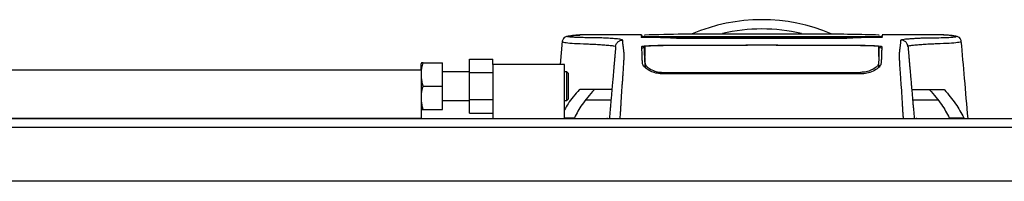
# Model space of a CAD drawing. Header units: millimetres. Extents: x 0 to 420, y 0 to 297.
# Tile 5 of 59: x 72.28 to 93.97, y 120.26 to 123.82. Entities that reach past the tile are written whole.
import ezdxf

# ---------------------------------------------------------------- set-up
doc = ezdxf.new("R2010")
doc.units = ezdxf.units.MM

msp = doc.modelspace()

# ---------------------------------------------------------------- linework, layer by layer
at = {"color": 7, "linetype": 'Continuous', "lineweight": 25}
for p, q in [((84.60634, 123.47958), (84.61662, 123.47958)), ((85.97713, 123.48035), (84.61662, 123.48035)), ((86.04521, 123.46159), (86.04554, 123.43935)), ((91.21348, 123.44207), (91.21381, 123.46433)), ((91.21357, 123.45074), (91.21348, 123.44558)), ((91.21381, 123.46454), (91.21374, 123.46042)), ((91.21404, 123.47737), (91.21403, 123.47686)), ((92.64157, 123.48035), (91.28187, 123.48035)), ((84.23362, 123.34286), (84.18869, 122.8289)), ((84.24317, 123.34241), (84.24289, 123.34205)), ((88.27385, 123.44065), (86.45613, 123.44065)), ((88.27385, 123.24984), (86.45613, 123.24984)), ((86.4953, 123.43405), (90.76369, 123.43405)), ((90.58727, 123.41041), (86.66484, 123.41041)), ((90.06193, 123.40288), (87.19705, 123.40288)), ((88.27385, 123.43852), (88.27385, 123.44065)), ((88.98514, 123.43852), (88.27385, 123.43852)), ((88.27385, 123.26126), (88.98514, 123.26126)), ((88.27385, 123.26126), (88.27385, 123.24984)), ((88.31337, 123.44059), (88.94562, 123.4406)), ((88.31337, 123.44059), (88.31337, 123.43852)), ((88.94562, 123.25652), (88.31337, 123.25651)), ((88.31337, 123.25651), (88.31337, 123.24671)), ((88.94562, 123.4406), (88.94562, 123.43852)), ((88.94562, 123.24671), (88.94562, 123.25652)), ((90.77495, 123.24682), (88.94562, 123.24671)), ((88.98514, 123.43852), (88.98514, 123.44065)), ((90.80286, 123.44065), (88.98514, 123.44065)), ((88.98514, 123.26126), (88.98514, 123.24984)), ((90.80286, 123.24984), (88.98514, 123.24984)), ((93.01582, 123.34241), (93.0161, 123.34205)), ((81.13028, 122.86841), (81.1215, 122.84865)), ((81.1215, 122.71035), (81.1215, 122.84865)), ((81.1656, 122.86841), (81.59569, 122.86841)), ((81.59569, 122.35471), (81.59569, 122.86841)), ((82.18842, 122.65129), (82.18842, 122.94788)), ((82.18842, 122.94788), (82.70213, 122.94788)), ((82.70213, 122.8289), (82.70213, 122.94788)), ((82.70213, 122.8289), (82.70213, 121.64342)), ((84.28276, 122.8289), (82.70213, 122.8289)), ((84.28276, 121.64342), (84.28276, 122.8289)), ((86.04462, 122.81713), (86.07221, 122.75512)), ((86.05574, 122.8594), (86.05561, 122.77013)), ((91.20325, 122.85935), (91.20386, 122.77027)), ((60.96845, 122.71035), (81.1215, 122.71035)), ((77.449, 122.71232), (77.449, 122.71035)), ((78.08042, 122.71035), (78.08042, 122.71232)), ((81.1215, 122.71035), (81.1215, 121.64342)), ((82.18842, 122.67083), (81.59569, 122.67083)), ((82.18842, 122.05812), (82.18842, 122.65129)), ((82.18842, 122.65129), (82.70213, 122.65129)), ((84.33018, 122.67083), (84.28276, 122.67083)), ((84.36179, 122.63922), (84.33018, 122.67083)), ((84.33018, 122.03858), (84.33018, 122.67083)), ((84.36179, 122.63922), (84.36179, 122.07019)), ((86.45613, 122.65738), (86.45614, 122.61791)), ((90.80286, 122.62341), (86.45613, 122.62341)), ((90.80286, 122.65732), (90.80285, 122.61796)), ((81.1656, 122.35471), (81.59569, 122.35471)), ((81.59569, 121.841), (81.59569, 122.35471)), ((84.60624, 122.27385), (84.62247, 122.28304)), ((84.61213, 122.27385), (84.60624, 122.27385)), ((92.63652, 122.28304), (92.65275, 122.27385)), ((92.65275, 122.27385), (92.64686, 122.27385)), ((81.59569, 122.03858), (82.18842, 122.03858)), ((82.18842, 122.05812), (82.70213, 122.05812)), ((82.18842, 121.76153), (82.18842, 122.05812)), ((84.28276, 122.03858), (84.33018, 122.03858)), ((84.33018, 122.03858), (84.36179, 122.07019)), ((85.30587, 122.04594), (84.74804, 122.04594)), ((92.51095, 122.04594), (91.95312, 122.04594)), ((81.1215, 121.86076), (81.13028, 121.841)), ((81.1656, 121.841), (81.59569, 121.841)), ((82.18842, 121.76153), (82.70213, 121.76153)), ((81.1215, 121.64342), (65.71035, 121.64342)), ((81.1215, 121.64342), (198.8785, 121.64342)), ((84.28276, 121.65873), (84.49945, 121.65873)), ((85.23111, 121.64411), (85.21642, 121.64342)), ((85.23111, 121.64411), (85.27071, 121.64411)), ((85.23111, 121.64342), (85.23111, 121.64411)), ((91.98828, 121.64411), (92.02782, 121.64411)), ((92.04251, 121.64342), (92.02782, 121.64411)), ((92.02782, 121.64411), (92.02782, 121.64342)), ((92.75954, 121.65873), (93.0788, 121.65873)), ((93.0788, 121.65873), (93.09166, 121.64342)), ((216.26544, 121.44584), (63.73456, 121.44584)), ((219.03155, 120.26037), (60.96845, 120.26037))]:
    msp.add_line(p, q, dxfattribs=at)
at = {"color": 7, "linetype": 'Continuous'}
msp.add_line((66.50066, 121.64342), (213.49934, 121.64342), dxfattribs=at)
at = {"color": 7, "linetype": 'Continuous', "lineweight": 25, "flags": 128}
for points in [[(88.31337, 123.44126), (87.52301, 123.44128), (86.45613, 123.44132)], [(88.31337, 123.24671), (86.90305, 123.24677), (86.48405, 123.24682)], [(90.80286, 123.44132), (90.36027, 123.4413), (88.94562, 123.44126)], [(86.04935, 123.22562), (86.04924, 123.11474), (86.04922, 123.08565), (86.04916, 123.02833), (86.04914, 123.00386)], [(91.20981, 123.00386), (91.20977, 123.06052), (91.20973, 123.11719), (91.20964, 123.22562)]]:
    msp.add_lwpolyline(points, dxfattribs=at)
at = {"color": 7, "linetype": 'Continuous', "lineweight": 25}
for radius, start, end in [(3.95158, 67.229382, 112.883607), (3.74787, 76.526839, 103.39008)]:
    msp.add_arc((88.62949, 119.86521), radius, start, end, dxfattribs=at)
for points, knots in [([(84.62907, 123.4802), (84.59449, 123.479), (84.52173, 123.47649), (84.43279, 123.46251), (84.36622, 123.4516), (84.323, 123.44414), (84.30049, 123.43721), (84.25822, 123.41774), (84.24112, 123.36528), (84.23354, 123.34202)], [0, 0, 0, 0, 0.14962216, 0.31480836, 0.49545182, 0.64108218, 0.78518854, 0.90475494, 1, 1, 1, 1]), ([(85.56653, 123.3697), (85.55646, 123.37478), (85.53656, 123.38484), (85.42254, 123.39675), (85.28973, 123.40631), (85.14026, 123.41373), (84.99036, 123.41877), (84.84991, 123.42175), (84.71177, 123.42117), (84.58038, 123.42358), (84.46858, 123.42919), (84.39127, 123.43581), (84.34849, 123.44339), (84.34464, 123.45173), (84.3817, 123.46067), (84.44647, 123.46879), (84.51847, 123.47508), (84.5671, 123.4799), (84.59852, 123.47965), (84.60634, 123.47958)], [0, 0, 0, 0, 0.05621973, 0.11115266, 0.16546935, 0.21844746, 0.27546115, 0.32872461, 0.38365266, 0.45645174, 0.53050541, 0.6039745, 0.67660627, 0.75406842, 0.83144258, 0.90787271, 0.94870188, 0.98722177, 1, 1, 1, 1]), ([(85.97712, 123.48033), (85.97716, 123.47919), (85.97725, 123.47692), (85.97746, 123.47121), (85.9782, 123.44986), (85.97835, 123.44558)], [0, 0, 0, 0, 0.44375031, 0.88835233, 1, 1, 1, 1]), ([(85.97834, 123.44558), (85.9781, 123.45263), (85.97774, 123.46307), (85.9774, 123.47237), (85.97729, 123.4754)], [0, 0, 0, 0, 0.67452653, 1, 1, 1, 1]), ([(86.45613, 123.44065), (86.40242, 123.4407), (86.295, 123.44081), (86.15181, 123.44164), (86.04374, 123.44288), (85.98652, 123.44427), (85.98066, 123.44521), (85.97834, 123.44558)], [0, 0, 0, 0, 0.214716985, 0.429430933, 0.64424617, 0.859057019, 1, 1, 1, 1]), ([(91.21408, 123.47899), (91.01001, 123.48476), (90.59156, 123.4966), (89.95519, 123.49746), (89.30208, 123.49744), (88.57091, 123.49763), (87.76516, 123.49868), (86.89946, 123.50135), (86.32704, 123.48633), (86.04492, 123.47892)], [0, 0, 0, 0, 0.12052488, 0.24714067, 0.37252922, 0.4974044, 0.66507391, 0.83492694, 1, 1, 1, 1]), ([(86.04551, 123.44558), (86.04548, 123.44716), (86.04542, 123.45078), (86.04534, 123.45495), (86.0453, 123.4573)], [0, 0, 0, 0, 0.43708971, 1, 1, 1, 1]), ([(86.04551, 123.44558), (86.04869, 123.44518), (86.05569, 123.44429), (86.11574, 123.44304), (86.21462, 123.44203), (86.33411, 123.44142), (86.41813, 123.44135), (86.45613, 123.44132)], [0, 0, 0, 0, 0.17894419, 0.39401351, 0.60853915, 0.8229777, 1, 1, 1, 1]), ([(91.28065, 123.44558), (91.27535, 123.44501), (91.26474, 123.44388), (91.18231, 123.44241), (91.06099, 123.44131), (90.92667, 123.44073), (90.83799, 123.44067), (90.80286, 123.44065)], [0, 0, 0, 0, 0.21474819, 0.42949365, 0.64433813, 0.85913498, 1, 1, 1, 1]), ([(91.28176, 123.47708), (91.28176, 123.47708), (91.28169, 123.4749), (91.28115, 123.46058), (91.28085, 123.45158), (91.28065, 123.44558)], [0, 0, 0, 0, 0.0000296, 0.33337067, 1, 1, 1, 1]), ([(91.69246, 123.3697), (91.6968, 123.3731), (91.70537, 123.37984), (91.76164, 123.38855), (91.83355, 123.39619), (91.91843, 123.40276), (92.00844, 123.40823), (92.09909, 123.41263), (92.18375, 123.41594), (92.26258, 123.41839), (92.33462, 123.42012), (92.40282, 123.42122), (92.46716, 123.42174), (92.58091, 123.42121), (92.72293, 123.42504), (92.85028, 123.43337), (92.91115, 123.44264), (92.91434, 123.45241), (92.86875, 123.46185), (92.78111, 123.47321), (92.68722, 123.47752), (92.64157, 123.47962)], [0, 0, 0, 0, 0.03686721, 0.07291704, 0.10855648, 0.14396977, 0.17902456, 0.21178707, 0.24346721, 0.27097218, 0.29845751, 0.32572816, 0.3526519, 0.37978509, 0.47831776, 0.57597942, 0.67287632, 0.75524138, 0.83791931, 0.92119484, 1, 1, 1, 1]), ([(93.02545, 123.34202), (93.01787, 123.36528), (93.00077, 123.41774), (92.9585, 123.43721), (92.93599, 123.44414), (92.89277, 123.4516), (92.82619, 123.46251), (92.73726, 123.47649), (92.6645, 123.479), (92.62992, 123.4802)], [0, 0, 0, 0, 0.09524506, 0.21481146, 0.35891782, 0.50454818, 0.68519164, 0.85037784, 1, 1, 1, 1]), ([(92.64157, 123.47962), (92.63824, 123.48006), (92.63478, 123.48052), (92.63033, 123.48019), (92.63015, 123.48018)], [0, 0, 0, 0, 0.96013712, 1, 1, 1, 1]), ([(84.24289, 123.34205), (84.2401, 123.33973), (84.22767, 123.3294), (84.30666, 123.31267), (84.48658, 123.29265), (84.70879, 123.2883), (84.90515, 123.27898), (85.04005, 123.27145), (85.17139, 123.26239), (85.28774, 123.25181), (85.38438, 123.23979), (85.40082, 123.23025), (85.40907, 123.22547)], [0, 0, 0, 0, 0.050897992, 0.227019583, 0.404581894, 0.582036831, 0.65175153, 0.721475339, 0.791131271, 0.860658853, 0.930116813, 1, 1, 1, 1]), ([(85.40907, 123.22547), (85.41267, 123.24408), (85.42015, 123.28266), (85.45735, 123.3308), (85.50857, 123.36364), (85.54767, 123.36773), (85.56653, 123.3697)], [0, 0, 0, 0, 0.24120147, 0.5, 0.75879853, 1, 1, 1, 1]), ([(85.50865, 121.64342), (85.51085, 121.67406), (85.5156, 121.7401), (85.52189, 121.83817), (85.52885, 121.95347), (85.53403, 122.04996), (85.53869, 122.13603), (85.54337, 122.21621), (85.55013, 122.30718), (85.55816, 122.40912), (85.56532, 122.5052), (85.57352, 122.61866), (85.5819, 122.74196), (85.58931, 122.86058), (85.59414, 122.95103), (85.5956, 122.99288), (85.59602, 123.01444), (85.59611, 123.02224), (85.59614, 123.02974), (85.59611, 123.03697), (85.59603, 123.04394), (85.59588, 123.05069), (85.59554, 123.06154), (85.59479, 123.07565), (85.59333, 123.09402), (85.5912, 123.11501), (85.58836, 123.14095), (85.58607, 123.16038), (85.58459, 123.1725), (85.5841, 123.17642), (85.58356, 123.1807), (85.58298, 123.18533), (85.58235, 123.19033), (85.58167, 123.19568), (85.58094, 123.2014), (85.57983, 123.21004), (85.57835, 123.22161), (85.57659, 123.23517), (85.57463, 123.25054), (85.57269, 123.26607), (85.57067, 123.28291), (85.56843, 123.30361), (85.56651, 123.32715), (85.56551, 123.35086), (85.5662, 123.36362), (85.56653, 123.3697)], [0, 0, 0, 0, 0.00965422, 0.02080777, 0.03106144, 0.04695632, 0.05363076, 0.06332171, 0.07944787, 0.09513433, 0.11098812, 0.1264164, 0.15394151, 0.18248268, 0.21412153, 0.25173969, 0.25807756, 0.26470639, 0.27164528, 0.2789144, 0.28653502, 0.29452959, 0.30292173, 0.32825756, 0.35736257, 0.39783448, 0.44561968, 0.50125245, 0.50814496, 0.51574476, 0.52407276, 0.53315127, 0.54300388, 0.5536554, 0.56513175, 0.57745987, 0.6061763, 0.63677252, 0.6637765, 0.70682954, 0.7424198, 0.78369849, 0.86155909, 0.93405144, 1, 1, 1, 1]), ([(85.99035, 123.42839), (85.98454, 123.42859), (85.9659, 123.42925), (85.97205, 123.43045), (86.0227, 123.43134), (86.04727, 123.43177)], [0, 0, 0, 0, 0.18943846, 0.6067811, 1, 1, 1, 1]), ([(85.99085, 123.42844), (85.9876, 123.42854), (85.98263, 123.4287), (85.98256, 123.42871), (85.98254, 123.42871)], [0, 0, 0, 0, 0.65263471, 1, 1, 1, 1]), ([(85.98597, 123.22705), (85.99109, 123.22966), (86.00131, 123.23488), (86.08226, 123.2417), (86.20159, 123.24679), (86.33393, 123.24946), (86.42139, 123.24973), (86.45613, 123.24984)], [0, 0, 0, 0, 0.21475602, 0.42951429, 0.64422712, 0.85870581, 1, 1, 1, 1]), ([(86.67933, 123.4098), (86.59232, 123.41465), (86.42942, 123.42372), (86.17224, 123.42303), (86.02067, 123.4275), (85.99035, 123.42839)], [0, 0, 0, 0, 0.47837414, 0.89568468, 1, 1, 1, 1]), ([(86.04727, 123.43177), (86.04853, 123.4318), (86.07164, 123.43229), (86.16552, 123.43306), (86.31765, 123.4339), (86.43608, 123.434), (86.4953, 123.43405)], [0, 0, 0, 0, 0.01892941, 0.34589896, 0.6729266, 1, 1, 1, 1]), ([(86.48405, 123.24679), (86.43525, 123.24656), (86.33767, 123.24609), (86.20758, 123.24253), (86.10927, 123.23723), (86.05681, 123.23126), (86.05148, 123.22723), (86.04935, 123.22562)], [0, 0, 0, 0, 0.21399393, 0.42798011, 0.64218009, 0.8568088, 1, 1, 1, 1]), ([(87.19705, 123.40288), (87.1843, 123.40288), (87.11298, 123.40291), (86.98384, 123.40347), (86.83493, 123.4051), (86.72251, 123.40735), (86.69372, 123.40898), (86.67933, 123.4098)], [0, 0, 0, 0, 0.05157188, 0.28848308, 0.52553485, 0.76276029, 1, 1, 1, 1]), ([(90.57966, 123.4098), (90.57746, 123.40962), (90.56529, 123.40864), (90.51386, 123.40682), (90.39512, 123.4047), (90.23842, 123.40318), (90.12076, 123.40298), (90.06193, 123.40288)], [0, 0, 0, 0, 0.05239604, 0.28950373, 0.526414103, 0.763219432, 1, 1, 1, 1]), ([(91.26863, 123.42839), (91.13604, 123.42589), (90.88755, 123.42121), (90.68518, 123.41886), (90.59724, 123.41131), (90.57966, 123.4098)], [0, 0, 0, 0, 0.47789779, 0.89561471, 1, 1, 1, 1]), ([(90.76369, 123.43405), (90.79031, 123.43404), (90.87552, 123.43401), (91.01615, 123.43357), (91.1525, 123.43258), (91.23187, 123.4317), (91.24583, 123.43121), (91.2463, 123.43119)], [0, 0, 0, 0, 0.130278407, 0.416908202, 0.703504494, 0.990072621, 1, 1, 1, 1]), ([(91.20964, 123.22562), (91.20487, 123.22805), (91.19531, 123.2329), (91.12023, 123.23924), (91.00968, 123.24395), (90.88744, 123.24644), (90.80682, 123.24669), (90.77495, 123.24679)], [0, 0, 0, 0, 0.215164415, 0.430336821, 0.645282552, 0.859784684, 1, 1, 1, 1]), ([(90.80286, 123.24984), (90.85567, 123.24959), (90.96127, 123.2491), (91.10208, 123.24527), (91.20842, 123.23956), (91.26505, 123.23312), (91.27074, 123.22878), (91.27302, 123.22705)], [0, 0, 0, 0, 0.21411889, 0.42823185, 0.64257183, 0.85709722, 1, 1, 1, 1]), ([(91.2463, 123.43119), (91.26426, 123.43072), (91.30082, 123.42977), (91.27949, 123.42886), (91.26863, 123.42839)], [0, 0, 0, 0, 0.49113601, 1, 1, 1, 1]), ([(91.2781, 123.4288), (91.27819, 123.42881), (91.2789, 123.42887), (91.27439, 123.42858), (91.26766, 123.4284), (91.26572, 123.42835)], [0, 0, 0, 0, 0.09601438, 0.73999036, 1, 1, 1, 1]), ([(91.75034, 121.64342), (91.748, 121.67644), (91.74331, 121.74249), (91.73694, 121.84045), (91.73215, 121.92008), (91.72867, 121.98197), (91.72613, 122.02839), (91.72385, 122.07035), (91.72165, 122.11114), (91.71928, 122.15344), (91.7144, 122.23537), (91.70603, 122.34171), (91.69589, 122.47454), (91.68609, 122.6096), (91.67708, 122.74197), (91.66933, 122.86617), (91.6645, 122.95831), (91.66284, 123.01056), (91.66281, 123.04415), (91.66368, 123.06866), (91.66505, 123.08698), (91.66647, 123.10201), (91.66756, 123.11255), (91.66857, 123.12207), (91.66951, 123.13069), (91.67053, 123.13972), (91.6716, 123.14911), (91.67275, 123.15887), (91.67399, 123.16922), (91.67546, 123.18101), (91.67725, 123.19515), (91.67944, 123.21224), (91.68177, 123.23031), (91.68417, 123.24902), (91.6863, 123.26607), (91.6883, 123.28275), (91.69021, 123.3003), (91.69191, 123.31891), (91.69305, 123.3378), (91.69339, 123.35486), (91.69277, 123.36483), (91.69246, 123.3697)], [0, 0, 0, 0, 0.01040061, 0.02080672, 0.03106116, 0.03614099, 0.04145683, 0.04698488, 0.05107961, 0.056575, 0.06335413, 0.08477825, 0.10578404, 0.12644249, 0.15396653, 0.18250697, 0.21827305, 0.25692616, 0.28371553, 0.31573913, 0.35433978, 0.37618226, 0.39782595, 0.41302567, 0.42902685, 0.44584073, 0.46347795, 0.48194851, 0.50126173, 0.52284596, 0.55053669, 0.58490472, 0.6264984, 0.66378186, 0.70683381, 0.74242415, 0.78255841, 0.83794342, 0.89093876, 0.94676606, 1, 1, 1, 1]), ([(91.84992, 123.22547), (91.84632, 123.24408), (91.83884, 123.28266), (91.80164, 123.3308), (91.75042, 123.36364), (91.71132, 123.36773), (91.69246, 123.3697)], [0, 0, 0, 0, 0.241201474, 0.5, 0.758798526, 1, 1, 1, 1]), ([(93.0161, 123.34205), (93.01889, 123.33973), (93.03132, 123.3294), (92.95233, 123.31267), (92.77241, 123.29265), (92.5502, 123.2883), (92.35384, 123.27898), (92.21894, 123.27145), (92.0876, 123.26239), (91.97125, 123.25181), (91.87461, 123.23979), (91.85817, 123.23025), (91.84992, 123.22547)], [0, 0, 0, 0, 0.05089854, 0.22702003, 0.40458224, 0.58203707, 0.65175173, 0.7214755, 0.79113139, 0.86065893, 0.93011685, 1, 1, 1, 1]), ([(93.17404, 121.64342), (93.1483, 121.93744), (93.09869, 122.50391), (93.04918, 123.0704), (93.02537, 123.34286)], [0, 0, 0, 0, 0.51903279, 1, 1, 1, 1]), ([(85.40907, 123.22547), (85.40851, 123.2191), (85.40737, 123.20613), (85.40513, 123.18046), (85.40249, 123.15035), (85.39961, 123.11738), (85.39661, 123.08308), (85.39431, 123.05682), (85.39272, 123.0386), (85.39188, 123.02908), (85.39103, 123.01927), (85.39014, 123.00915), (85.38923, 122.99873), (85.3883, 122.98818), (85.38732, 122.9769), (85.38622, 122.96434), (85.38494, 122.94977), (85.38349, 122.93318), (85.38193, 122.91532), (85.3802, 122.89557), (85.37823, 122.87305), (85.37572, 122.84428), (85.37242, 122.8066), (85.36775, 122.75322), (85.3611, 122.67719), (85.35129, 122.56509), (85.33977, 122.43343), (85.32813, 122.30041), (85.31739, 122.17759), (85.30797, 122.07), (85.2988, 121.96518), (85.29174, 121.88442), (85.28583, 121.81685), (85.28101, 121.7618), (85.27591, 121.70349), (85.27243, 121.66373), (85.27065, 121.64342)], [0, 0, 0, 0, 0.06946876, 0.14129082, 0.21546943, 0.28878046, 0.35249328, 0.41592792, 0.43212319, 0.44863682, 0.46546884, 0.48261925, 0.50008806, 0.51787528, 0.53516899, 0.55562395, 0.57924015, 0.60601761, 0.63595633, 0.6653451, 0.70151587, 0.73871879, 0.77505525, 0.80544439, 0.8348007, 0.86386977, 0.89313471, 0.91269266, 0.93347159, 0.95287654, 0.9643483, 0.97519881, 0.98089522, 0.9869973, 0.99335869, 1, 1, 1, 1]), ([(85.99881, 122.85926), (85.99769, 122.89122), (85.99544, 122.9552), (85.99299, 123.0249), (85.99091, 123.0863), (85.98878, 123.14643), (85.98699, 123.19775), (85.98597, 123.22705)], [0, 0, 0, 0, 0.0751699, 0.15046197, 0.30471802, 0.60298005, 1, 1, 1, 1]), ([(86.03303, 123.19674), (86.01952, 123.1954), (85.99044, 123.19252), (85.98798, 123.18924), (85.98666, 123.18748)], [0, 0, 0, 0, 0.464509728, 1, 1, 1, 1]), ([(86.03816, 123.18749), (86.03885, 123.1475), (86.0399, 123.0875), (86.04064, 123.04502), (86.04155, 122.99293), (86.04172, 122.98347)], [0, 0, 0, 0, 0.62064574, 0.93113403, 1, 1, 1, 1]), ([(86.05574, 122.8594), (86.05499, 122.90249), (86.05349, 122.98854), (86.0526, 123.03903), (86.05179, 123.08556), (86.0508, 123.14238), (86.04993, 123.19199), (86.04935, 123.22562)], [0, 0, 0, 0, 0.10832852, 0.21630795, 0.32475275, 0.54221862, 1, 1, 1, 1]), ([(91.20964, 123.22562), (91.20952, 123.21857), (91.20887, 123.1814), (91.20785, 123.12303), (91.20676, 123.06062), (91.20563, 122.99602), (91.20405, 122.90485), (91.20325, 122.85935)], [0, 0, 0, 0, 0.10240933, 0.53970359, 0.76851946, 0.88450033, 1, 1, 1, 1]), ([(91.27233, 123.18748), (91.2701, 123.19016), (91.26725, 123.19359), (91.23232, 123.1964), (91.22467, 123.19702)], [0, 0, 0, 0, 0.78096225, 1, 1, 1, 1]), ([(91.27302, 123.22705), (91.27192, 123.1956), (91.27009, 123.14283), (91.26796, 123.08291), (91.26586, 123.02073), (91.26346, 122.9527), (91.26127, 122.89039), (91.26018, 122.85926)], [0, 0, 0, 0, 0.42314865, 0.71019334, 0.85405024, 0.92708002, 1, 1, 1, 1]), ([(91.84992, 123.22547), (91.85048, 123.2191), (91.85162, 123.20613), (91.85386, 123.18046), (91.8565, 123.15035), (91.85938, 123.11738), (91.86238, 123.08308), (91.86468, 123.05682), (91.86627, 123.0386), (91.86711, 123.02908), (91.86796, 123.01927), (91.86885, 123.00915), (91.86976, 122.99873), (91.87068, 122.98818), (91.87167, 122.9769), (91.87277, 122.96434), (91.87405, 122.94977), (91.8755, 122.93318), (91.87706, 122.91532), (91.87879, 122.89557), (91.88076, 122.87305), (91.88327, 122.84428), (91.88657, 122.8066), (91.89124, 122.75322), (91.89789, 122.67719), (91.9077, 122.56509), (91.91922, 122.43343), (91.93086, 122.30041), (91.9416, 122.17759), (91.95101, 122.07), (91.96019, 121.96518), (91.96725, 121.88442), (91.97316, 121.81685), (91.97798, 121.7618), (91.98308, 121.70349), (91.98656, 121.66373), (91.98834, 121.64342)], [0, 0, 0, 0, 0.06946876, 0.14129082, 0.21546943, 0.28878046, 0.35249328, 0.41592792, 0.43212319, 0.44863682, 0.46546884, 0.48261925, 0.50008806, 0.51787528, 0.53516899, 0.55562395, 0.57924015, 0.60601761, 0.63595633, 0.6653451, 0.70151587, 0.73871879, 0.77505525, 0.80544439, 0.8348007, 0.86386977, 0.89313471, 0.91269266, 0.93347159, 0.95287654, 0.9643483, 0.97519881, 0.98089522, 0.9869973, 0.99335869, 1, 1, 1, 1]), ([(81.1656, 122.86841), (81.16069, 122.86841), (81.14196, 122.86841), (81.12515, 122.86841), (81.13121, 122.86841), (81.13167, 122.86841)], [0, 0, 0, 0, 0.2471015, 0.94342069, 1, 1, 1, 1]), ([(81.1656, 122.35471), (81.15182, 122.41887), (81.12382, 122.54917), (81.13224, 122.72341), (81.15649, 122.82882), (81.1656, 122.86841)], [0, 0, 0, 0, 0.37729563, 0.76615575, 1, 1, 1, 1]), ([(86.45613, 122.62341), (86.41068, 122.62617), (86.31994, 122.6317), (86.19683, 122.67225), (86.09245, 122.72941), (86.01604, 122.79765), (86.00446, 122.83906), (85.99881, 122.85926)], [0, 0, 0, 0, 0.18070781, 0.36082696, 0.55652595, 0.78366481, 1, 1, 1, 1]), ([(86.05349, 122.9883), (86.05382, 122.96782), (86.05435, 122.93393), (86.05484, 122.88299), (86.05512, 122.83931), (86.05529, 122.80731), (86.05537, 122.78273), (86.05542, 122.7703)], [0, 0, 0, 0, 0.42959393, 0.71082622, 0.80196602, 0.89986058, 1, 1, 1, 1]), ([(86.05574, 122.8594), (86.06113, 122.84027), (86.07196, 122.8019), (86.14979, 122.73722), (86.25803, 122.68581), (86.36877, 122.66044), (86.43263, 122.65818), (86.45613, 122.65735)], [0, 0, 0, 0, 0.23322605, 0.46795306, 0.7101047, 0.8933472, 1, 1, 1, 1]), ([(91.20325, 122.85935), (91.19786, 122.84023), (91.18704, 122.80186), (91.10924, 122.73719), (91.00101, 122.68577), (90.89026, 122.66039), (90.82638, 122.65813), (90.80286, 122.65729)], [0, 0, 0, 0, 0.23316514, 0.46784507, 0.70999165, 0.8932536, 1, 1, 1, 1]), ([(91.26018, 122.85926), (91.25353, 122.83711), (91.24025, 122.79286), (91.14988, 122.71665), (91.02584, 122.65624), (90.90034, 122.62682), (90.82873, 122.62431), (90.80286, 122.62341)], [0, 0, 0, 0, 0.23569901, 0.47102523, 0.71420287, 0.89677912, 1, 1, 1, 1]), ([(91.17739, 122.74771), (91.18191, 122.75162), (91.21001, 122.77597), (91.21238, 122.79835), (91.21437, 122.81713)], [0, 0, 0, 0, 0.16065959, 1, 1, 1, 1]), ([(86.45613, 122.65735), (86.60528, 122.65725), (87.35101, 122.6567), (88.79993, 122.65605), (90.09969, 122.65686), (90.80286, 122.65729)], [0, 0, 0, 0, 0.10293773, 0.51468867, 1, 1, 1, 1]), ([(81.1656, 121.841), (81.15182, 121.90517), (81.12382, 122.03547), (81.13224, 122.2097), (81.15649, 122.31512), (81.1656, 122.35471)], [0, 0, 0, 0, 0.37729563, 0.76615575, 1, 1, 1, 1]), ([(84.60624, 122.27385), (84.517, 122.17246), (84.38898, 122.02703), (84.30745, 121.87914), (84.28276, 121.83435)], [0, 0, 0, 0, 0.69712502, 1, 1, 1, 1]), ([(84.93228, 122.27385), (84.83846, 122.16579), (84.66191, 121.96246), (84.55128, 121.75564), (84.49945, 121.65873)], [0, 0, 0, 0, 0.531442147, 1, 1, 1, 1]), ([(85.32661, 122.28304), (85.32105, 122.28304), (85.3099, 122.28304), (85.21665, 122.28304), (85.05469, 122.28304), (84.82626, 122.28304), (84.6904, 122.28304), (84.62247, 122.28304)], [0, 0, 0, 0, 0.12264871, 0.2454767, 0.49573627, 0.74787131, 1, 1, 1, 1]), ([(91.93238, 122.28304), (91.93794, 122.28304), (91.94909, 122.28304), (92.04234, 122.28304), (92.2043, 122.28304), (92.43273, 122.28304), (92.56859, 122.28304), (92.63652, 122.28304)], [0, 0, 0, 0, 0.12264871, 0.2454767, 0.49573627, 0.74787131, 1, 1, 1, 1]), ([(92.32671, 122.27385), (92.42053, 122.16579), (92.59708, 121.96246), (92.70771, 121.75564), (92.75954, 121.65873)], [0, 0, 0, 0, 0.53144215, 1, 1, 1, 1]), ([(92.65275, 122.27385), (92.73985, 122.17235), (92.91435, 121.96902), (93.02392, 121.76227), (93.0788, 121.65873)], [0, 0, 0, 0, 0.49918594, 1, 1, 1, 1]), ([(81.13116, 121.841), (81.13087, 121.841), (81.12478, 121.841), (81.14155, 121.841), (81.16069, 121.841), (81.1656, 121.841)], [0, 0, 0, 0, 0.03593448, 0.75288814, 1, 1, 1, 1]), ([(84.49945, 121.65873), (84.4967, 121.65366), (84.49198, 121.64496), (84.48801, 121.64387), (84.48635, 121.64342)], [0, 0, 0, 0, 0.58319256, 1, 1, 1, 1]), ([(92.77264, 121.64342), (92.77098, 121.64387), (92.76701, 121.64496), (92.76229, 121.65366), (92.75954, 121.65873)], [0, 0, 0, 0, 0.41680744, 1, 1, 1, 1])]:
    msp.add_open_spline(points, degree=3, knots=knots, dxfattribs=at)

doc.saveas('drawing.dxf')
